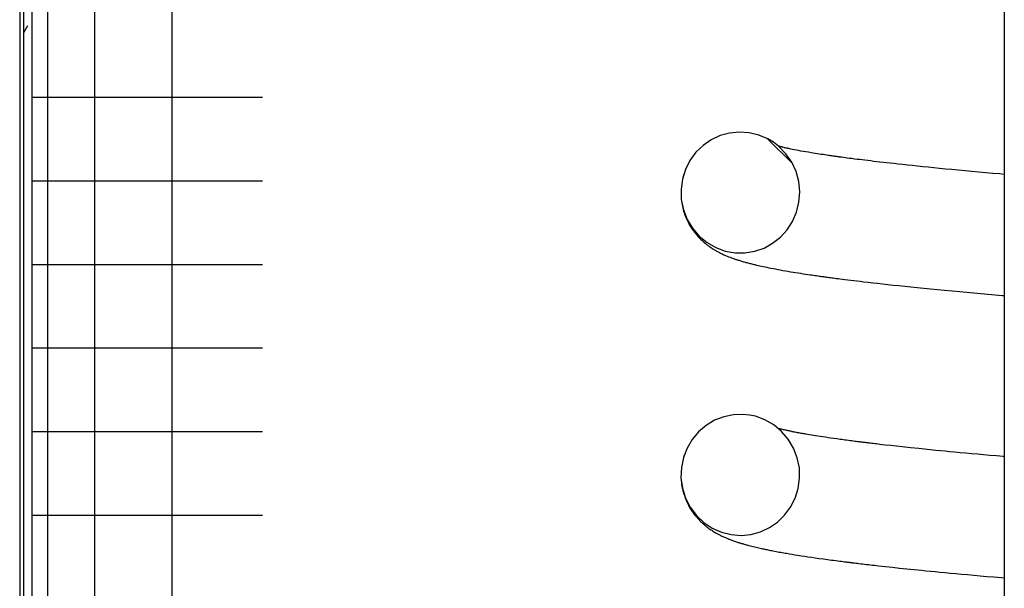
# Model space of a CAD drawing. Extents: x -285 to 5863, y 308 to 3178.
# Tile 55 of 256: x 128.311 to 128.963, y 971.083 to 971.46. Entities that reach past the tile are written whole.
import ezdxf

# ---------------------------------------------------------------- set-up
doc = ezdxf.new("R2010")
doc.units = 0
doc.header["$MEASUREMENT"] = 0
doc.layers.add('SPILL-BUCKET', color=1, linetype='CONTINUOUS')

msp = doc.modelspace()

# ---------------------------------------------------------------- linework, layer by layer
at = {"layer": 'SPILL-BUCKET', "color": 7, "linetype": 'Continuous'}
for p, q in [((128.31143, 972.57504), (128.31143, 970.3016)), ((128.31393, 972.57088), (128.31393, 970.3016)), ((128.31942, 972.57088), (128.31942, 970.3016)), ((128.3299, 972.35409), (128.3299, 970.45736)), ((128.36108, 972.34661), (128.36108, 970.45743)), ((128.41224, 972.34661), (128.41224, 970.45743)), ((128.96348, 971.54693), (128.96348, 970.03647)), ((128.31663, 971.4559), (128.31393, 971.45123)), ((128.31942, 971.40856), (128.32571, 971.40856)), ((128.32571, 971.40856), (128.34447, 971.40856)), ((128.34447, 971.40856), (128.37544, 971.40856)), ((128.37544, 971.40856), (128.41819, 971.40856)), ((128.41819, 971.40856), (128.47212, 971.40856)), ((128.78806, 971.38552), (128.78156, 971.38486)), ((128.79458, 971.38507), (128.78806, 971.38552)), ((128.80093, 971.38353), (128.79458, 971.38507)), ((128.76939, 971.38038), (128.764, 971.37665)), ((128.77529, 971.38313), (128.76939, 971.38038)), ((128.78156, 971.38486), (128.77529, 971.38313)), ((128.80693, 971.38095), (128.80093, 971.38353)), ((128.80668, 971.38106), (128.82316, 971.36459)), ((128.81063, 971.37871), (128.80693, 971.38095)), ((128.81406, 971.37607), (128.81063, 971.37871)), ((128.75929, 971.37209), (128.75534, 971.36674)), ((128.764, 971.37665), (128.75929, 971.37209)), ((128.81463, 971.37595), (128.81402, 971.3761)), ((128.81884, 971.37118), (128.81406, 971.37607)), ((128.81499, 971.37585), (128.81463, 971.37595)), ((128.81535, 971.37576), (128.81499, 971.37585)), ((128.81587, 971.37564), (128.81535, 971.37576)), ((128.81641, 971.37551), (128.81587, 971.37564)), ((128.8169, 971.37539), (128.81641, 971.37551)), ((128.81741, 971.37527), (128.8169, 971.37539)), ((128.81792, 971.37516), (128.81741, 971.37527)), ((128.81845, 971.37504), (128.81792, 971.37516)), ((128.81903, 971.37491), (128.81845, 971.37504)), ((128.81961, 971.37478), (128.81903, 971.37491)), ((128.82024, 971.37464), (128.81961, 971.37478)), ((128.82089, 971.37451), (128.82024, 971.37464)), ((128.82201, 971.37427), (128.82089, 971.37451)), ((128.82318, 971.37403), (128.82201, 971.37427)), ((128.82448, 971.37378), (128.82318, 971.37403)), ((128.82582, 971.37352), (128.82448, 971.37378)), ((128.8273, 971.37324), (128.82582, 971.37352)), ((128.82883, 971.37296), (128.8273, 971.37324)), ((128.83042, 971.37267), (128.82883, 971.37296)), ((128.83207, 971.37239), (128.83042, 971.37267)), ((128.83379, 971.37209), (128.83207, 971.37239)), ((128.83555, 971.3718), (128.83379, 971.37209)), ((128.75534, 971.36674), (128.75233, 971.3608)), ((128.82271, 971.36555), (128.81884, 971.37118)), ((128.82559, 971.35931), (128.82271, 971.36555)), ((128.83683, 971.37159), (128.83555, 971.3718)), ((128.83813, 971.37138), (128.83683, 971.37159)), ((128.83946, 971.37117), (128.83813, 971.37138)), ((128.84081, 971.37095), (128.83946, 971.37117)), ((128.84212, 971.37075), (128.84081, 971.37095)), ((128.84344, 971.37055), (128.84212, 971.37075)), ((128.84468, 971.37036), (128.84344, 971.37055)), ((128.84593, 971.37018), (128.84468, 971.37036)), ((128.84678, 971.37005), (128.84593, 971.37018)), ((128.84764, 971.36993), (128.84678, 971.37005)), ((128.84845, 971.36981), (128.84764, 971.36993)), ((128.84926, 971.36969), (128.84845, 971.36981)), ((128.85002, 971.36959), (128.84926, 971.36969)), ((128.85078, 971.36948), (128.85002, 971.36959)), ((128.85144, 971.36938), (128.85078, 971.36948)), ((128.8521, 971.36929), (128.85144, 971.36938)), ((128.85265, 971.36921), (128.8521, 971.36929)), ((128.8532, 971.36914), (128.85265, 971.36921)), ((128.85362, 971.36908), (128.8532, 971.36914)), ((128.85405, 971.36902), (128.85362, 971.36908)), ((128.85443, 971.36897), (128.85405, 971.36902)), ((128.85481, 971.36891), (128.85443, 971.36897)), ((128.85587, 971.36877), (128.85481, 971.36891)), ((128.85695, 971.36862), (128.85587, 971.36877)), ((128.85823, 971.36845), (128.85695, 971.36862)), ((128.85952, 971.36828), (128.85823, 971.36845)), ((128.86103, 971.36808), (128.85952, 971.36828)), ((128.86254, 971.36789), (128.86103, 971.36808)), ((128.86428, 971.36766), (128.86254, 971.36789)), ((128.86604, 971.36744), (128.86428, 971.36766)), ((128.86771, 971.36723), (128.86604, 971.36744)), ((128.8694, 971.36702), (128.86771, 971.36723)), ((128.87122, 971.3668), (128.8694, 971.36702)), ((128.87306, 971.36657), (128.87122, 971.3668)), ((128.875, 971.36634), (128.87306, 971.36657)), ((128.87697, 971.3661), (128.875, 971.36634)), ((128.87904, 971.36586), (128.87697, 971.3661)), ((128.88114, 971.36562), (128.87904, 971.36586)), ((128.88334, 971.36536), (128.88114, 971.36562)), ((128.75233, 971.3608), (128.75031, 971.35434)), ((128.82737, 971.35267), (128.82559, 971.35931)), ((128.88558, 971.36511), (128.88334, 971.36536)), ((128.88793, 971.36484), (128.88558, 971.36511)), ((128.8903, 971.36458), (128.88793, 971.36484)), ((128.89325, 971.36425), (128.8903, 971.36458)), ((128.89625, 971.36393), (128.89325, 971.36425)), ((128.89941, 971.36359), (128.89625, 971.36393)), ((128.90261, 971.36325), (128.89941, 971.36359)), ((128.906, 971.3629), (128.90261, 971.36325)), ((128.90943, 971.36255), (128.906, 971.3629)), ((128.91304, 971.36218), (128.90943, 971.36255)), ((128.91671, 971.36181), (128.91304, 971.36218)), ((128.92063, 971.36143), (128.91671, 971.36181)), ((128.92461, 971.36104), (128.92063, 971.36143)), ((128.92879, 971.36064), (128.92461, 971.36104)), ((128.93303, 971.36023), (128.92879, 971.36064)), ((128.93748, 971.35982), (128.93303, 971.36023)), ((128.94198, 971.3594), (128.93748, 971.35982)), ((128.94656, 971.35898), (128.94198, 971.3594)), ((128.95119, 971.35857), (128.94656, 971.35898)), ((128.31942, 971.35321), (128.32571, 971.35321)), ((128.32571, 971.35321), (128.34447, 971.35321)), ((128.34447, 971.35321), (128.37544, 971.35321)), ((128.37544, 971.35321), (128.41819, 971.35321)), ((128.41819, 971.35321), (128.47212, 971.35321)), ((128.75031, 971.35434), (128.74939, 971.34764)), ((128.7508, 971.35624), (128.75069, 971.3558)), ((128.75096, 971.35682), (128.7508, 971.35624)), ((128.7511, 971.35733), (128.75096, 971.35682)), ((128.82801, 971.34586), (128.82737, 971.35267)), ((128.95584, 971.35815), (128.95119, 971.35857)), ((128.96054, 971.35774), (128.95584, 971.35815)), ((128.96346, 971.35748), (128.96054, 971.35774)), ((128.74939, 971.34764), (128.7496, 971.34079)), ((128.8275, 971.33904), (128.82801, 971.34586)), ((128.74959, 971.3407), (128.74969, 971.33985)), ((128.7496, 971.34079), (128.75094, 971.33407)), ((128.74969, 971.33985), (128.74987, 971.33862)), ((128.74987, 971.33862), (128.75008, 971.33741)), ((128.75008, 971.33741), (128.75029, 971.33635)), ((128.75029, 971.33635), (128.75053, 971.3353)), ((128.75053, 971.3353), (128.75082, 971.3342)), ((128.75082, 971.3342), (128.75113, 971.33311)), ((128.75094, 971.33407), (128.75342, 971.32767)), ((128.75113, 971.33311), (128.75144, 971.33212)), ((128.82589, 971.3325), (128.8275, 971.33904)), ((128.75144, 971.33212), (128.75177, 971.33115)), ((128.75177, 971.33115), (128.75214, 971.33013)), ((128.75214, 971.33013), (128.75253, 971.32915)), ((128.75253, 971.32915), (128.75297, 971.32811)), ((128.75297, 971.32811), (128.75343, 971.32712)), ((128.75342, 971.32767), (128.75693, 971.32177)), ((128.75343, 971.32712), (128.75424, 971.3255)), ((128.81965, 971.32077), (128.82324, 971.32632)), ((128.82324, 971.32632), (128.82589, 971.3325)), ((128.75424, 971.3255), (128.75509, 971.32395)), ((128.75509, 971.32395), (128.75594, 971.32256)), ((128.75594, 971.32256), (128.75682, 971.32121)), ((128.75682, 971.32121), (128.75765, 971.32003)), ((128.75693, 971.32177), (128.76137, 971.31661)), ((128.75765, 971.32003), (128.75851, 971.3189)), ((128.81521, 971.31587), (128.81965, 971.32077)), ((128.75851, 971.3189), (128.75933, 971.31789)), ((128.75933, 971.31789), (128.76015, 971.31693)), ((128.76015, 971.31693), (128.76105, 971.31594)), ((128.76105, 971.31594), (128.76195, 971.31501)), ((128.76137, 971.31661), (128.76661, 971.31227)), ((128.76195, 971.31501), (128.76255, 971.31441)), ((128.76255, 971.31441), (128.76316, 971.31383)), ((128.76316, 971.31383), (128.76375, 971.31329)), ((128.76375, 971.31329), (128.76434, 971.31276)), ((128.81007, 971.31184), (128.81521, 971.31587)), ((128.76434, 971.31276), (128.76483, 971.31235)), ((128.76483, 971.31235), (128.76531, 971.31194)), ((128.76531, 971.31194), (128.76567, 971.31165)), ((128.76567, 971.31165), (128.76603, 971.31136)), ((128.76603, 971.31136), (128.76634, 971.31111)), ((128.76634, 971.31111), (128.76664, 971.31088)), ((128.76661, 971.31227), (128.77242, 971.30896)), ((128.76664, 971.31088), (128.76705, 971.31057)), ((128.76705, 971.31057), (128.76745, 971.31027)), ((128.76745, 971.31027), (128.76795, 971.30991)), ((128.76795, 971.30991), (128.76845, 971.30955)), ((128.76845, 971.30955), (128.76904, 971.30915)), ((128.76904, 971.30915), (128.76963, 971.30875)), ((128.76963, 971.30875), (128.77018, 971.3084)), ((128.77018, 971.3084), (128.77071, 971.30806)), ((128.77071, 971.30806), (128.77118, 971.30778)), ((128.77118, 971.30778), (128.77163, 971.3075)), ((128.77163, 971.3075), (128.77203, 971.30726)), ((128.77203, 971.30726), (128.77243, 971.30703)), ((128.77242, 971.30896), (128.77871, 971.30669)), ((128.77243, 971.30703), (128.77296, 971.30673)), ((128.77296, 971.30673), (128.77348, 971.30645)), ((128.79819, 971.30658), (128.80435, 971.3087)), ((128.80435, 971.3087), (128.81007, 971.31184)), ((128.77348, 971.30645), (128.77397, 971.30618)), ((128.77397, 971.30618), (128.77446, 971.30592)), ((128.77446, 971.30592), (128.77498, 971.30566)), ((128.77498, 971.30566), (128.77549, 971.3054)), ((128.77549, 971.3054), (128.77608, 971.30511)), ((128.77608, 971.30511), (128.77667, 971.30483)), ((128.77667, 971.30483), (128.77779, 971.30431)), ((128.77779, 971.30431), (128.7789, 971.30382)), ((128.77871, 971.30669), (128.78519, 971.30554)), ((128.7789, 971.30382), (128.77991, 971.30339)), ((128.77991, 971.30339), (128.78091, 971.30299)), ((128.78091, 971.30299), (128.78184, 971.30263)), ((128.78184, 971.30263), (128.78277, 971.30228)), ((128.78277, 971.30228), (128.78364, 971.30196)), ((128.78364, 971.30196), (128.7845, 971.30166)), ((128.7845, 971.30166), (128.78492, 971.30151)), ((128.78492, 971.30151), (128.78533, 971.30137)), ((128.78519, 971.30554), (128.79176, 971.30551)), ((128.78533, 971.30137), (128.78578, 971.30122)), ((128.78578, 971.30122), (128.78624, 971.30107)), ((128.78624, 971.30107), (128.78674, 971.3009)), ((128.78674, 971.3009), (128.78725, 971.30074)), ((128.78725, 971.30074), (128.7878, 971.30057)), ((128.7878, 971.30057), (128.78836, 971.30039)), ((128.78836, 971.30039), (128.78892, 971.30022)), ((128.78892, 971.30022), (128.78949, 971.30005)), ((128.79176, 971.30551), (128.79819, 971.30658)), ((128.31942, 971.29787), (128.32571, 971.29787)), ((128.32571, 971.29787), (128.34447, 971.29787)), ((128.34447, 971.29787), (128.37544, 971.29787)), ((128.37544, 971.29787), (128.41819, 971.29787)), ((128.41819, 971.29787), (128.47212, 971.29787)), ((128.78949, 971.30005), (128.79013, 971.29986)), ((128.79013, 971.29986), (128.79078, 971.29968)), ((128.79078, 971.29968), (128.79131, 971.29952)), ((128.79131, 971.29952), (128.79184, 971.29937)), ((128.79184, 971.29937), (128.79239, 971.29922)), ((128.79239, 971.29922), (128.79293, 971.29907)), ((128.79293, 971.29907), (128.79358, 971.2989)), ((128.79358, 971.2989), (128.79423, 971.29873)), ((128.79423, 971.29873), (128.79493, 971.29855)), ((128.79493, 971.29855), (128.79564, 971.29836)), ((128.79564, 971.29836), (128.79632, 971.2982)), ((128.79632, 971.2982), (128.797, 971.29802)), ((128.797, 971.29802), (128.79765, 971.29787)), ((128.79765, 971.29787), (128.79829, 971.29771)), ((128.79829, 971.29771), (128.79888, 971.29757)), ((128.79888, 971.29757), (128.79948, 971.29743)), ((128.79948, 971.29743), (128.80053, 971.29719)), ((128.80053, 971.29719), (128.80158, 971.29695)), ((128.80158, 971.29695), (128.80269, 971.2967)), ((128.80269, 971.2967), (128.80382, 971.29646)), ((128.80382, 971.29646), (128.80502, 971.2962)), ((128.80502, 971.2962), (128.80624, 971.29595)), ((128.80624, 971.29595), (128.80758, 971.29568)), ((128.80758, 971.29568), (128.80893, 971.2954)), ((128.80893, 971.2954), (128.8104, 971.29512)), ((128.8104, 971.29512), (128.8119, 971.29483)), ((128.8119, 971.29483), (128.81349, 971.29453)), ((128.81349, 971.29453), (128.81511, 971.29423)), ((128.81511, 971.29423), (128.81678, 971.29393)), ((128.81678, 971.29393), (128.81848, 971.29364)), ((128.81848, 971.29364), (128.82022, 971.29334)), ((128.82022, 971.29334), (128.82199, 971.29304)), ((128.82199, 971.29304), (128.82359, 971.29277)), ((128.82359, 971.29277), (128.82521, 971.29251)), ((128.82521, 971.29251), (128.82687, 971.29224)), ((128.82687, 971.29224), (128.82855, 971.29198)), ((128.82855, 971.29198), (128.83016, 971.29173)), ((128.83016, 971.29173), (128.83179, 971.29148)), ((128.83179, 971.29148), (128.8333, 971.29125)), ((128.8333, 971.29125), (128.83482, 971.29103)), ((128.83482, 971.29103), (128.83592, 971.29086)), ((128.83592, 971.29086), (128.83703, 971.2907)), ((128.83703, 971.2907), (128.83805, 971.29055)), ((128.83805, 971.29055), (128.83908, 971.29041)), ((128.83908, 971.29041), (128.83999, 971.29028)), ((128.83999, 971.29028), (128.8409, 971.29015)), ((128.8409, 971.29015), (128.84163, 971.29005)), ((128.84163, 971.29005), (128.84236, 971.28995)), ((128.84236, 971.28995), (128.84305, 971.28985)), ((128.84305, 971.28985), (128.84374, 971.28976)), ((128.84374, 971.28976), (128.84441, 971.28966)), ((128.84441, 971.28966), (128.84508, 971.28957)), ((128.84508, 971.28957), (128.84584, 971.28947)), ((128.84584, 971.28947), (128.8466, 971.28937)), ((128.8466, 971.28937), (128.84745, 971.28925)), ((128.84745, 971.28925), (128.8483, 971.28914)), ((128.8483, 971.28914), (128.84924, 971.28902)), ((128.84924, 971.28902), (128.85018, 971.28889)), ((128.85018, 971.28889), (128.85121, 971.28876)), ((128.85121, 971.28876), (128.85225, 971.28862)), ((128.85225, 971.28862), (128.85338, 971.28848)), ((128.85338, 971.28848), (128.85452, 971.28833)), ((128.85452, 971.28833), (128.85623, 971.28811)), ((128.85623, 971.28811), (128.85797, 971.28789)), ((128.85797, 971.28789), (128.85987, 971.28765)), ((128.85987, 971.28765), (128.8618, 971.28742)), ((128.8618, 971.28742), (128.86384, 971.28717)), ((128.86384, 971.28717), (128.8659, 971.28692)), ((128.8659, 971.28692), (128.86807, 971.28666)), ((128.86807, 971.28666), (128.87027, 971.2864)), ((128.87027, 971.2864), (128.87327, 971.28605)), ((128.87327, 971.28605), (128.87632, 971.28571)), ((128.87632, 971.28571), (128.87958, 971.28534)), ((128.87958, 971.28534), (128.88287, 971.28498)), ((128.88287, 971.28498), (128.88638, 971.28459)), ((128.88638, 971.28459), (128.88994, 971.28421)), ((128.88994, 971.28421), (128.89372, 971.28381)), ((128.89372, 971.28381), (128.89756, 971.28341)), ((128.89756, 971.28341), (128.90162, 971.28299)), ((128.90162, 971.28299), (128.90574, 971.28257)), ((128.90574, 971.28257), (128.91011, 971.28214)), ((128.91011, 971.28214), (128.91453, 971.2817)), ((128.91453, 971.2817), (128.9192, 971.28125)), ((128.9192, 971.28125), (128.92394, 971.2808)), ((128.92394, 971.2808), (128.92893, 971.28033)), ((128.92893, 971.28033), (128.93399, 971.27986)), ((128.93399, 971.27986), (128.94089, 971.27923)), ((128.94089, 971.27923), (128.94791, 971.2786)), ((128.94791, 971.2786), (128.95496, 971.27798)), ((128.95496, 971.27798), (128.96212, 971.27736)), ((128.96212, 971.27736), (128.96348, 971.27724)), ((128.31942, 971.24252), (128.32571, 971.24252)), ((128.32571, 971.24252), (128.34447, 971.24252)), ((128.34447, 971.24252), (128.37544, 971.24252)), ((128.37544, 971.24252), (128.41819, 971.24252)), ((128.41819, 971.24252), (128.47212, 971.24252)), ((128.77772, 971.197), (128.77164, 971.19463)), ((128.78412, 971.19832), (128.77772, 971.197)), ((128.79065, 971.19854), (128.78412, 971.19832)), ((128.79471, 971.19812), (128.79065, 971.19854)), ((128.79871, 971.19727), (128.79471, 971.19812)), ((128.80499, 971.19498), (128.79871, 971.19727)), ((128.76603, 971.19128), (128.76103, 971.18702)), ((128.77164, 971.19463), (128.76603, 971.19128)), ((128.81079, 971.19167), (128.80499, 971.19498)), ((128.81603, 971.18732), (128.81079, 971.19167)), ((128.31942, 971.18717), (128.32571, 971.18717)), ((128.32571, 971.18717), (128.34447, 971.18717)), ((128.34447, 971.18717), (128.37544, 971.18717)), ((128.37544, 971.18717), (128.41819, 971.18717)), ((128.41819, 971.18717), (128.47212, 971.18717)), ((128.76103, 971.18702), (128.75678, 971.18198)), ((128.81498, 971.18892), (128.81398, 971.18918)), ((128.81551, 971.18879), (128.81498, 971.18892)), ((128.81605, 971.18866), (128.81551, 971.18879)), ((128.82045, 971.18215), (128.81603, 971.18732)), ((128.81662, 971.18852), (128.81605, 971.18866)), ((128.81721, 971.18838), (128.81662, 971.18852)), ((128.81784, 971.18824), (128.81721, 971.18838)), ((128.81848, 971.18809), (128.81784, 971.18824)), ((128.81915, 971.18795), (128.81848, 971.18809)), ((128.81984, 971.1878), (128.81915, 971.18795)), ((128.82039, 971.18768), (128.81984, 971.1878)), ((128.82096, 971.18756), (128.82039, 971.18768)), ((128.82148, 971.18745), (128.82096, 971.18756)), ((128.82201, 971.18734), (128.82148, 971.18745)), ((128.82255, 971.18723), (128.82201, 971.18734)), ((128.8231, 971.18711), (128.82255, 971.18723)), ((128.82373, 971.18699), (128.8231, 971.18711)), ((128.82437, 971.18687), (128.82373, 971.18699)), ((128.82509, 971.18672), (128.82437, 971.18687)), ((128.82584, 971.18658), (128.82509, 971.18672)), ((128.82663, 971.18643), (128.82584, 971.18658)), ((128.82745, 971.18628), (128.82663, 971.18643)), ((128.82823, 971.18613), (128.82745, 971.18628)), ((128.82903, 971.18599), (128.82823, 971.18613)), ((128.8298, 971.18585), (128.82903, 971.18599)), ((128.83057, 971.18571), (128.8298, 971.18585)), ((128.83131, 971.18558), (128.83057, 971.18571)), ((128.83205, 971.18545), (128.83131, 971.18558)), ((128.83322, 971.18525), (128.83205, 971.18545)), ((128.83441, 971.18505), (128.83322, 971.18525)), ((128.83571, 971.18483), (128.83441, 971.18505)), ((128.83704, 971.18462), (128.83571, 971.18483)), ((128.83849, 971.18438), (128.83704, 971.18462)), ((128.83998, 971.18415), (128.83849, 971.18438)), ((128.84159, 971.1839), (128.83998, 971.18415)), ((128.84324, 971.18364), (128.84159, 971.1839)), ((128.84501, 971.18338), (128.84324, 971.18364)), ((128.84681, 971.18311), (128.84501, 971.18338)), ((128.84871, 971.18284), (128.84681, 971.18311)), ((128.85065, 971.18256), (128.84871, 971.18284)), ((128.75678, 971.18198), (128.75338, 971.17622)), ((128.82396, 971.17624), (128.82045, 971.18215)), ((128.85269, 971.18227), (128.85065, 971.18256)), ((128.85478, 971.18198), (128.85269, 971.18227)), ((128.85583, 971.18184), (128.85478, 971.18198)), ((128.85689, 971.1817), (128.85583, 971.18184)), ((128.85798, 971.18155), (128.85689, 971.1817)), ((128.85907, 971.18141), (128.85798, 971.18155)), ((128.8602, 971.18126), (128.85907, 971.18141)), ((128.86133, 971.18111), (128.8602, 971.18126)), ((128.86242, 971.18097), (128.86133, 971.18111)), ((128.86353, 971.18082), (128.86242, 971.18097)), ((128.86449, 971.1807), (128.86353, 971.18082)), ((128.86545, 971.18058), (128.86449, 971.1807)), ((128.86632, 971.18047), (128.86545, 971.18058)), ((128.86718, 971.18036), (128.86632, 971.18047)), ((128.86788, 971.18027), (128.86718, 971.18036)), ((128.86858, 971.18019), (128.86788, 971.18027)), ((128.86911, 971.18012), (128.86858, 971.18019)), ((128.86964, 971.18006), (128.86911, 971.18012)), ((128.86999, 971.18001), (128.86964, 971.18006)), ((128.87035, 971.17997), (128.86999, 971.18001)), ((128.8707, 971.17992), (128.87035, 971.17997)), ((128.87105, 971.17988), (128.8707, 971.17992)), ((128.8715, 971.17983), (128.87105, 971.17988)), ((128.87194, 971.17977), (128.8715, 971.17983)), ((128.87259, 971.17969), (128.87194, 971.17977)), ((128.87324, 971.17961), (128.87259, 971.17969)), ((128.87403, 971.17952), (128.87324, 971.17961)), ((128.87481, 971.17942), (128.87403, 971.17952)), ((128.87573, 971.17932), (128.87481, 971.17942)), ((128.87666, 971.17921), (128.87573, 971.17932)), ((128.87772, 971.17908), (128.87666, 971.17921)), ((128.87878, 971.17895), (128.87772, 971.17908)), ((128.87991, 971.17882), (128.87878, 971.17895)), ((128.88105, 971.17869), (128.87991, 971.17882)), ((128.88468, 971.17827), (128.88105, 971.17869)), ((128.88839, 971.17786), (128.88468, 971.17827)), ((128.89213, 971.17744), (128.88839, 971.17786)), ((128.89594, 971.17703), (128.89213, 971.17744)), ((128.90135, 971.17645), (128.89594, 971.17703)), ((128.90689, 971.17587), (128.90135, 971.17645)), ((128.75097, 971.16998), (128.74962, 971.16332)), ((128.75338, 971.17622), (128.75097, 971.16998)), ((128.75134, 971.17113), (128.7512, 971.17065)), ((128.75141, 971.17135), (128.75134, 971.17113)), ((128.75147, 971.17156), (128.75141, 971.17135)), ((128.82642, 971.16982), (128.82396, 971.17624)), ((128.82775, 971.1631), (128.82642, 971.16982)), ((128.9125, 971.1753), (128.90689, 971.17587)), ((128.91822, 971.17473), (128.9125, 971.1753)), ((128.92121, 971.17443), (128.91822, 971.17473)), ((128.92424, 971.17414), (128.92121, 971.17443)), ((128.92749, 971.17383), (128.92424, 971.17414)), ((128.93079, 971.17351), (128.92749, 971.17383)), ((128.93433, 971.17318), (128.93079, 971.17351)), ((128.93791, 971.17284), (128.93433, 971.17318)), ((128.94175, 971.17249), (128.93791, 971.17284)), ((128.94563, 971.17213), (128.94175, 971.17249)), ((128.94978, 971.17176), (128.94563, 971.17213)), ((128.95397, 971.17138), (128.94978, 971.17176)), ((128.95836, 971.171), (128.95397, 971.17138)), ((128.96279, 971.17061), (128.95836, 971.171)), ((128.96349, 971.17054), (128.96279, 971.17061)), ((128.74962, 971.16332), (128.74937, 971.15653)), ((128.82795, 971.15624), (128.82775, 971.1631)), ((128.74937, 971.15653), (128.75029, 971.14972)), ((128.74943, 971.15566), (128.74952, 971.15447)), ((128.74952, 971.15447), (128.74965, 971.15323)), ((128.74965, 971.15323), (128.74982, 971.15199)), ((128.74982, 971.15199), (128.74998, 971.151)), ((128.74998, 971.151), (128.75017, 971.15001)), ((128.82701, 971.14954), (128.82795, 971.15624)), ((128.75017, 971.15001), (128.75032, 971.14927)), ((128.75029, 971.14972), (128.75233, 971.14317)), ((128.75032, 971.14927), (128.75049, 971.14854)), ((128.75049, 971.14854), (128.75066, 971.14786)), ((128.75066, 971.14786), (128.75083, 971.1472)), ((128.75083, 971.1472), (128.75106, 971.14641)), ((128.75106, 971.14641), (128.75129, 971.14564)), ((128.75129, 971.14564), (128.75159, 971.14474)), ((128.75159, 971.14474), (128.7519, 971.14386)), ((128.7519, 971.14386), (128.75228, 971.14285)), ((128.82498, 971.14309), (128.82701, 971.14954)), ((128.75228, 971.14285), (128.75268, 971.14187)), ((128.75233, 971.14317), (128.75544, 971.13706)), ((128.75268, 971.14187), (128.75345, 971.14013)), ((128.75345, 971.14013), (128.7543, 971.13845)), ((128.7543, 971.13845), (128.75512, 971.13697)), ((128.81801, 971.13182), (128.82195, 971.13717)), ((128.82195, 971.13717), (128.82498, 971.14309)), ((128.31942, 971.13182), (128.32571, 971.13182)), ((128.32571, 971.13182), (128.34447, 971.13182)), ((128.34447, 971.13182), (128.37544, 971.13182)), ((128.37544, 971.13182), (128.41819, 971.13182)), ((128.41819, 971.13182), (128.47212, 971.13182)), ((128.75512, 971.13697), (128.75599, 971.13553)), ((128.75544, 971.13706), (128.75955, 971.13157)), ((128.75599, 971.13553), (128.7568, 971.13431)), ((128.7568, 971.13431), (128.75763, 971.13313)), ((128.75763, 971.13313), (128.75837, 971.13215)), ((128.75837, 971.13215), (128.75912, 971.13121)), ((128.75912, 971.13121), (128.7598, 971.1304)), ((128.75955, 971.13157), (128.76447, 971.12693)), ((128.81329, 971.12727), (128.81801, 971.13182)), ((128.7598, 971.1304), (128.76048, 971.12963)), ((128.76048, 971.12963), (128.76119, 971.12886)), ((128.76119, 971.12886), (128.7619, 971.12812)), ((128.7619, 971.12812), (128.7624, 971.12763)), ((128.7624, 971.12763), (128.76289, 971.12715)), ((128.76289, 971.12715), (128.76337, 971.1267)), ((128.76337, 971.1267), (128.76384, 971.12627)), ((128.76384, 971.12627), (128.76425, 971.12591)), ((128.76425, 971.12591), (128.76466, 971.12555)), ((128.76447, 971.12693), (128.77011, 971.12318)), ((128.76466, 971.12555), (128.76501, 971.12526)), ((128.76501, 971.12526), (128.76534, 971.12498)), ((128.76534, 971.12498), (128.76566, 971.12472)), ((128.76566, 971.12472), (128.76598, 971.12446)), ((128.76598, 971.12446), (128.76639, 971.12414)), ((128.76639, 971.12414), (128.7668, 971.12383)), ((128.8079, 971.12356), (128.81329, 971.12727)), ((128.7668, 971.12383), (128.76731, 971.12344)), ((128.76731, 971.12344), (128.76782, 971.12306)), ((128.76782, 971.12306), (128.76845, 971.12262)), ((128.76845, 971.12262), (128.76908, 971.12219)), ((128.76908, 971.12219), (128.76969, 971.12178)), ((128.76969, 971.12178), (128.77029, 971.12139)), ((128.77011, 971.12318), (128.77621, 971.12052)), ((128.77029, 971.12139), (128.77094, 971.12099)), ((128.77094, 971.12099), (128.77156, 971.12061)), ((128.77156, 971.12061), (128.77209, 971.1203)), ((128.77209, 971.1203), (128.7726, 971.12)), ((128.7726, 971.12), (128.77308, 971.11973)), ((128.77308, 971.11973), (128.77356, 971.11947)), ((128.77356, 971.11947), (128.77401, 971.11923)), ((128.77401, 971.11923), (128.77445, 971.119)), ((128.77445, 971.119), (128.77488, 971.11877)), ((128.77488, 971.11877), (128.7753, 971.11856)), ((128.7753, 971.11856), (128.77587, 971.11828)), ((128.77587, 971.11828), (128.77643, 971.118)), ((128.77621, 971.12052), (128.78267, 971.11892)), ((128.77643, 971.118), (128.77701, 971.11773)), ((128.77701, 971.11773), (128.77758, 971.11747)), ((128.78267, 971.11892), (128.7892, 971.11846)), ((128.7892, 971.11846), (128.79572, 971.1191)), ((128.79572, 971.1191), (128.802, 971.12082)), ((128.802, 971.12082), (128.8079, 971.12356)), ((128.77758, 971.11747), (128.77818, 971.1172)), ((128.77818, 971.1172), (128.77878, 971.11694)), ((128.77878, 971.11694), (128.77921, 971.11676)), ((128.77921, 971.11676), (128.77963, 971.11658)), ((128.77963, 971.11658), (128.78008, 971.11639)), ((128.78008, 971.11639), (128.78052, 971.11621)), ((128.78052, 971.11621), (128.78099, 971.11602)), ((128.78099, 971.11602), (128.78146, 971.11584)), ((128.78146, 971.11584), (128.78197, 971.11564)), ((128.78197, 971.11564), (128.78248, 971.11545)), ((128.78248, 971.11545), (128.78303, 971.11525)), ((128.78303, 971.11525), (128.78358, 971.11505)), ((128.78358, 971.11505), (128.78418, 971.11483)), ((128.78418, 971.11483), (128.78477, 971.11463)), ((128.78477, 971.11463), (128.78541, 971.11441)), ((128.78541, 971.11441), (128.78605, 971.11419)), ((128.78605, 971.11419), (128.78663, 971.11401)), ((128.78663, 971.11401), (128.78721, 971.11382)), ((128.78721, 971.11382), (128.78765, 971.11368)), ((128.78765, 971.11368), (128.78809, 971.11354)), ((128.78809, 971.11354), (128.78845, 971.11343)), ((128.78845, 971.11343), (128.78881, 971.11332)), ((128.78881, 971.11332), (128.7891, 971.11324)), ((128.7891, 971.11324), (128.78939, 971.11315)), ((128.78939, 971.11315), (128.78971, 971.11305)), ((128.78971, 971.11305), (128.79003, 971.11296)), ((128.79003, 971.11296), (128.79039, 971.11285)), ((128.79039, 971.11285), (128.79075, 971.11275)), ((128.79075, 971.11275), (128.79129, 971.11259)), ((128.79129, 971.11259), (128.79184, 971.11244)), ((128.79184, 971.11244), (128.79245, 971.11227)), ((128.79245, 971.11227), (128.79306, 971.1121)), ((128.79306, 971.1121), (128.79366, 971.11194)), ((128.79366, 971.11194), (128.79426, 971.11179)), ((128.79426, 971.11179), (128.79527, 971.11152)), ((128.79527, 971.11152), (128.79629, 971.11127)), ((128.79629, 971.11127), (128.79722, 971.11103)), ((128.79722, 971.11103), (128.79817, 971.11081)), ((128.79817, 971.11081), (128.79915, 971.11057)), ((128.79915, 971.11057), (128.80014, 971.11034)), ((128.80014, 971.11034), (128.80095, 971.11016)), ((128.80095, 971.11016), (128.80177, 971.10997)), ((128.80177, 971.10997), (128.80259, 971.10979)), ((128.80259, 971.10979), (128.80342, 971.10961)), ((128.80342, 971.10961), (128.80419, 971.10945)), ((128.80419, 971.10945), (128.80496, 971.10928)), ((128.80496, 971.10928), (128.80566, 971.10913)), ((128.80566, 971.10913), (128.80636, 971.10899)), ((128.80636, 971.10899), (128.80708, 971.10884)), ((128.80708, 971.10884), (128.8078, 971.1087)), ((128.8078, 971.1087), (128.80861, 971.10853)), ((128.80861, 971.10853), (128.80943, 971.10837)), ((128.80943, 971.10837), (128.81033, 971.10819)), ((128.81033, 971.10819), (128.81125, 971.10802)), ((128.81125, 971.10802), (128.81232, 971.10782)), ((128.81232, 971.10782), (128.81341, 971.10761)), ((128.81341, 971.10761), (128.81445, 971.10742)), ((128.81445, 971.10742), (128.8155, 971.10723)), ((128.8155, 971.10723), (128.81648, 971.10705)), ((128.81648, 971.10705), (128.81748, 971.10688)), ((128.81748, 971.10688), (128.81841, 971.10671)), ((128.81841, 971.10671), (128.81935, 971.10655)), ((128.81935, 971.10655), (128.82027, 971.10639)), ((128.82027, 971.10639), (128.82119, 971.10624)), ((128.82119, 971.10624), (128.82298, 971.10594)), ((128.82298, 971.10594), (128.8248, 971.10564)), ((128.8248, 971.10564), (128.82682, 971.10532)), ((128.82682, 971.10532), (128.82886, 971.105)), ((128.82886, 971.105), (128.83111, 971.10465)), ((128.83111, 971.10465), (128.83339, 971.1043)), ((128.83339, 971.1043), (128.83583, 971.10394)), ((128.83583, 971.10394), (128.83832, 971.10358)), ((128.83832, 971.10358), (128.84097, 971.10321)), ((128.84097, 971.10321), (128.84366, 971.10283)), ((128.84366, 971.10283), (128.84497, 971.10265)), ((128.84497, 971.10265), (128.8463, 971.10247)), ((128.8463, 971.10247), (128.84766, 971.10229)), ((128.84766, 971.10229), (128.84904, 971.10211)), ((128.84904, 971.10211), (128.85044, 971.10192)), ((128.85044, 971.10192), (128.85187, 971.10174)), ((128.85187, 971.10174), (128.85316, 971.10157)), ((128.85316, 971.10157), (128.85447, 971.1014)), ((128.85447, 971.1014), (128.85557, 971.10126)), ((128.85557, 971.10126), (128.85667, 971.10112)), ((128.85667, 971.10112), (128.85756, 971.10101)), ((128.85756, 971.10101), (128.85845, 971.1009)), ((128.85845, 971.1009), (128.85899, 971.10083)), ((128.85899, 971.10083), (128.85953, 971.10076)), ((128.85953, 971.10076), (128.85994, 971.10071)), ((128.85994, 971.10071), (128.86034, 971.10066)), ((128.86034, 971.10066), (128.86063, 971.10063)), ((128.86063, 971.10063), (128.86093, 971.10059)), ((128.86093, 971.10059), (128.86127, 971.10055)), ((128.86127, 971.10055), (128.86161, 971.10051)), ((128.86161, 971.10051), (128.86201, 971.10046)), ((128.86201, 971.10046), (128.86242, 971.10041)), ((128.86242, 971.10041), (128.8629, 971.10035)), ((128.8629, 971.10035), (128.86338, 971.10029)), ((128.86338, 971.10029), (128.86425, 971.10019)), ((128.86425, 971.10019), (128.86513, 971.10008)), ((128.86513, 971.10008), (128.86617, 971.09996)), ((128.86617, 971.09996), (128.86722, 971.09983)), ((128.86722, 971.09983), (128.86844, 971.09968)), ((128.86844, 971.09968), (128.86966, 971.09954)), ((128.86966, 971.09954), (128.87096, 971.09939)), ((128.87096, 971.09939), (128.87227, 971.09924)), ((128.87227, 971.09924), (128.87358, 971.09908)), ((128.87358, 971.09908), (128.8749, 971.09894)), ((128.8749, 971.09894), (128.87623, 971.09878)), ((128.87623, 971.09878), (128.87756, 971.09863)), ((128.87756, 971.09863), (128.8789, 971.09848)), ((128.8789, 971.09848), (128.88024, 971.09833)), ((128.88024, 971.09833), (128.88481, 971.09783)), ((128.88481, 971.09783), (128.88947, 971.09732)), ((128.88947, 971.09732), (128.89417, 971.09683)), ((128.89417, 971.09683), (128.89896, 971.09633)), ((128.89896, 971.09633), (128.90378, 971.09584)), ((128.90378, 971.09584), (128.90869, 971.09534)), ((128.90869, 971.09534), (128.91162, 971.09505)), ((128.91162, 971.09505), (128.91458, 971.09476)), ((128.91458, 971.09476), (128.91772, 971.09446)), ((128.91772, 971.09446), (128.9209, 971.09415)), ((128.9209, 971.09415), (128.9243, 971.09383)), ((128.9243, 971.09383), (128.92775, 971.0935)), ((128.92775, 971.0935), (128.93143, 971.09316)), ((128.93143, 971.09316), (128.93514, 971.09282)), ((128.93514, 971.09282), (128.93918, 971.09245)), ((128.93918, 971.09245), (128.94326, 971.09208)), ((128.94326, 971.09208), (128.9476, 971.09169)), ((128.9476, 971.09169), (128.95199, 971.09131)), ((128.95199, 971.09131), (128.95665, 971.0909)), ((128.95665, 971.0909), (128.96135, 971.09049)), ((128.96135, 971.09049), (128.96348, 971.09031))]:
    msp.add_line(p, q, dxfattribs=at)

doc.saveas('drawing.dxf')
